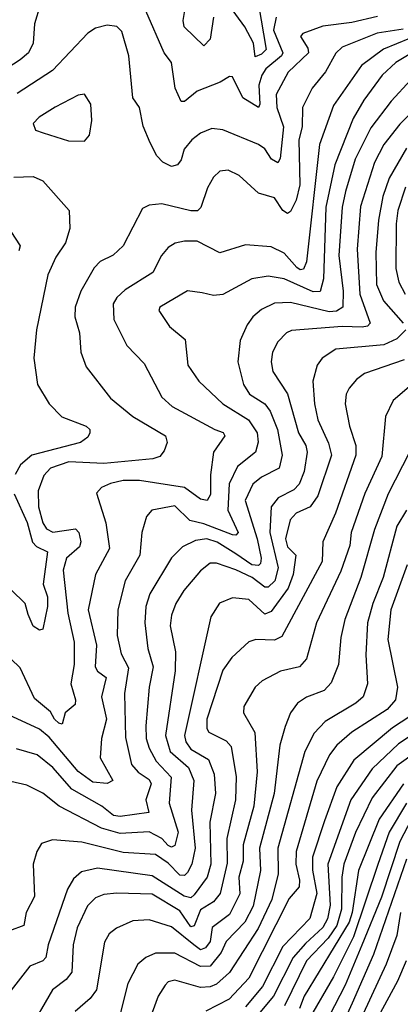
# Model space of a CAD drawing. Extents: x 1268547 to 1425625, y 515768 to 616754.
# Tile 49 of 256: x 1317983 to 1319166, y 546500 to 549558. Entities that reach past the tile are written whole.
import ezdxf

# ---------------------------------------------------------------- set-up
doc = ezdxf.new("R2010")
doc.units = 0

msp = doc.modelspace()

# ---------------------------------------------------------------- linework, layer by layer
at = {"layer": '0CON10XD'}
for points in [[(1318047.1, 549602.9), (1318029.4, 549545), (1318024.8, 549485), (1318010.3, 549455), (1317985, 549432.5), (1317900.5, 549379.5)], [(1318585.7, 549565), (1318575, 549497.1), (1318555, 549476.4), (1318494.8, 549535), (1318491.6, 549555), (1318499.4, 549605)], [(1318724.9, 549605), (1318748.9, 549465), (1318735, 549450.4), (1318715, 549442.1), (1318709.8, 549485), (1318683.2, 549535), (1318635, 549601.1)], [(1318780.6, 549565), (1318771.9, 549525), (1318800.9, 549455), (1318797.1, 549445), (1318747.9, 549405), (1318736.2, 549385), (1318725.9, 549354.1), (1318729.8, 549295), (1318725, 549284.7), (1318676.7, 549315), (1318645, 549380), (1318635, 549381.4), (1318606.6, 549363.4), (1318534.5, 549335.5), (1318495, 549303.8), (1318485, 549303.3), (1318466.2, 549345), (1318455.2, 549425.2), (1318431.8, 549455), (1318374.8, 549584.8)], [(1319095, 549567.2), (1319015, 549548.6), (1318925, 549537.4), (1318863.1, 549515), (1318856.4, 549505), (1318878.9, 549468.9), (1318881, 549455), (1318818.1, 549395), (1318780, 549325), (1318782.8, 549285), (1318802.6, 549225), (1318793, 549127), (1318785, 549112.9), (1318765.3, 549125), (1318745, 549156.6), (1318725, 549170), (1318615, 549215.3), (1318579.8, 549219.8)], [(1319175, 549528.1), (1319094, 549516), (1318985, 549472.3), (1318965.8, 549454.2), (1318933.9, 549396.1), (1318892.6, 549345), (1318862, 549285), (1318861.5, 549225), (1318850.4, 549185), (1318853.5, 549045), (1318842.7, 548997.3), (1318825, 548961.5), (1318815, 548955.4), (1318800.6, 548965), (1318775, 549004.5), (1318725, 549018.9), (1318665, 549073.9), (1318630.7, 549090.7), (1318605, 549087.1), (1318585, 549068.5), (1318566.4, 549035), (1318545.7, 548974.3), (1318536.2, 548963.8), (1318515, 548963.8), (1318425, 548986), (1318385, 548981.8), (1318365, 548971.4), (1318304.7, 548855.3), (1318273.1, 548826.9), (1318233, 548807), (1318215, 548787.5), (1318173.4, 548715), (1318155.3, 548665), (1318154.2, 548635), (1318168.7, 548585), (1318172.9, 548525), (1318189.9, 548479.9), (1318265, 548382.3), (1318334.6, 548325), (1318436.4, 548265), (1318441.8, 548245), (1318431.7, 548218.3), (1318418.4, 548201.6), (1318396.6, 548193.4), (1318245, 548179.7), (1318135.4, 548184.6), (1318079.3, 548165), (1318057.7, 548142.3), (1318040.4, 548095), (1318041.9, 548045), (1318055.4, 547995.4), (1318066.8, 547976.8), (1318086.5, 547966.5), (1318156.4, 547976.4), (1318167.2, 547965), (1318173.4, 547936.6), (1318169, 547921), (1318129, 547885), (1318117.8, 547847.8), (1318132.7, 547715), (1318152.9, 547625), (1318152.9, 547555), (1318141.8, 547495), (1318156.7, 547445), (1318155, 547430.8), (1318124.7, 547405.3), (1318115, 547370), (1318105, 547372.9), (1318090.8, 547385), (1318078.4, 547408.4), (1318029.5, 547449.5), (1317985, 547544.4), (1317955, 547572.7)], [(1318579.8, 549219.8), (1318545, 549205.4), (1318517.9, 549185), (1318494.8, 549155.2), (1318485, 549122.5), (1318473.4, 549106.6), (1318455, 549102), (1318427.5, 549115), (1318409.3, 549135), (1318388.4, 549175), (1318367, 549227), (1318355.4, 549285), (1318334.6, 549315), (1318322.7, 549445), (1318301, 549521), (1318285, 549536.6), (1318255, 549540.7), (1318219.1, 549530.9), (1318195, 549516.2), (1318085, 549399.6), (1317975, 549328.9)], [(1319235, 549516.2), (1319114.3, 549465.7), (1319045.1, 549414.9), (1318958.5, 549291.5), (1318915, 549170.5), (1318874.5, 548805.5), (1318865, 548782.8), (1318855, 548781), (1318845, 548787.8), (1318805, 548832.9), (1318765, 548851.9), (1318685, 548858.8), (1318605, 548834), (1318535, 548869.7), (1318495, 548870.3), (1318466.7, 548863.3), (1318445, 548850.4), (1318423.9, 548825), (1318397, 548773), (1318310.9, 548719.1), (1318284.8, 548695.2), (1318273.1, 548675), (1318276.2, 548626.2), (1318315.7, 548545.7), (1318369.9, 548489.9), (1318424.6, 548385), (1318456.8, 548356.8), (1318590, 548285), (1318615.2, 548275.2), (1318621.2, 548265), (1318585.5, 548214.5), (1318575.8, 548144.2), (1318576.5, 548083.5), (1318565.8, 548064.2), (1318545, 548068.2), (1318495, 548104.4), (1318355, 548127.1), (1318305, 548126.6), (1318265, 548117.2), (1318237.8, 548105), (1318222.2, 548087.8), (1318251.2, 547995), (1318261.9, 547915), (1318219.2, 547835), (1318196, 547725), (1318221.5, 547615), (1318218.1, 547548.1), (1318225, 547534.2), (1318251.6, 547515), (1318237.7, 547455), (1318252.7, 547385), (1318237.5, 547325), (1318233.4, 547265), (1318272.7, 547195), (1318254.8, 547185.2), (1318210.3, 547190.3), (1318165, 547222.6), (1318075, 547329.4), (1318045, 547354.4), (1317935, 547404.7)], [(1319235, 549474.6), (1319152.7, 549425), (1319109.4, 549385), (1319052.5, 549307.5), (1319019.5, 549250.5), (1318962.6, 549107.4), (1318934.9, 548975), (1318927.1, 548752.9), (1318916.9, 548713.1), (1318895, 548712.6), (1318805, 548753.1), (1318755, 548761.6), (1318705, 548753.2), (1318615, 548704.2), (1318585, 548701.3), (1318550.7, 548709.3), (1318505, 548715.5), (1318418.8, 548665), (1318416, 548655), (1318448.6, 548605), (1318497.8, 548565), (1318506.1, 548485), (1318540.4, 548435), (1318614.6, 548364.6), (1318694.2, 548315), (1318721.6, 548275), (1318724.4, 548245.6), (1318715.7, 548214.3), (1318659.9, 548170.1), (1318633.9, 548116.1), (1318630.3, 548035), (1318661.8, 547965), (1318655, 547956.4), (1318645, 547957.6), (1318555, 547992.3), (1318512.4, 548002.4), (1318465, 548048.4), (1318394.3, 548035), (1318377.3, 548015), (1318363.2, 547965), (1318356.2, 547895), (1318311.2, 547815), (1318287.6, 547725), (1318285.8, 547645), (1318298, 547588), (1318321.5, 547545), (1318308.5, 547465), (1318311.9, 547328.1), (1318331.1, 547245), (1318351.2, 547221.2), (1318385, 547198), (1318391.3, 547185), (1318375.6, 547135), (1318384.6, 547095.4), (1318295, 547082.7), (1318275, 547086), (1318238.2, 547115), (1318145, 547168.3), (1318086.5, 547235), (1318037.1, 547275), (1317973.4, 547293.4)], [(1319199, 549371), (1319137.5, 549305), (1319075, 549221.6), (1319026, 549124), (1318995.5, 549024.5), (1318985.7, 548975), (1318974.9, 548825), (1318988.7, 548715), (1318987.3, 548665), (1318967.7, 548652.3), (1318945, 548650.7), (1318825, 548679), (1318775, 548677.3), (1318735, 548657.6), (1318707.5, 548635), (1318689.8, 548610.2), (1318668.6, 548561.4), (1318660.8, 548495), (1318679.2, 548425), (1318697.5, 548395), (1318744.9, 548364.9), (1318761.8, 548341.8), (1318784.5, 548285), (1318799.4, 548205), (1318790, 548165), (1318735, 548137), (1318708.1, 548115), (1318683.5, 548065), (1318721.6, 547945), (1318733.3, 547885), (1318731.4, 547868.6), (1318725, 547862.2), (1318705, 547864.7), (1318655, 547898.4), (1318597.4, 547935), (1318565, 547945.1), (1318529.3, 547940.7), (1318489.4, 547920.6), (1318455, 547886.5), (1318387.3, 547775), (1318374.8, 547735), (1318372.2, 547685), (1318381.5, 547605), (1318398.1, 547548.1), (1318385.5, 547484.5), (1318374.8, 547365), (1318376.7, 547325), (1318385.2, 547295), (1318407.1, 547255), (1318453.5, 547205), (1318447.7, 547125), (1318475.8, 547035), (1318465, 546993.2), (1318455, 546987.7), (1318445, 546992.9), (1318425.3, 547015.3), (1318385, 547035.4), (1318295, 547030.6), (1318237.2, 547047.2), (1318105.4, 547115.4), (1318055.2, 547155.2), (1318005, 547180.3), (1317955, 547192.2)], [(1318185, 549180), (1318200.5, 549199.5), (1318206.9, 549245), (1318203.8, 549295), (1318185, 549326.7), (1318165, 549323.3), (1318093.5, 549286.5), (1318043.8, 549255), (1318025.4, 549235), (1318032.2, 549215), (1318055.9, 549205.9), (1318135, 549181.8), (1318185, 549180)], [(1319220.4, 549289.6), (1319165, 549232.7), (1319115, 549169.7), (1319086, 549114), (1319042.1, 548977.9), (1319031.9, 548845), (1319040.4, 548705), (1319072.7, 548615), (1319064.3, 548605.7), (1319047.7, 548602.3), (1318985, 548604.9), (1318828, 548592), (1318812.5, 548585), (1318785, 548557.1), (1318768.4, 548525), (1318764.7, 548494.7), (1318769.6, 548465), (1318815.5, 548395.5), (1318850.2, 548275), (1318872.1, 548235), (1318876.2, 548215), (1318867, 548155), (1318852.1, 548115), (1318835, 548097.9), (1318786.7, 548073.3), (1318764.4, 548045), (1318761, 547965), (1318786.1, 547855), (1318775.7, 547815), (1318755, 547795.6), (1318745, 547795.2), (1318705.2, 547825.2), (1318655, 547849.7), (1318595, 547870.4), (1318575, 547870.3), (1318545, 547846.6), (1318493.2, 547785), (1318468, 547745), (1318455, 547708.6), (1318451.2, 547675), (1318467.3, 547595), (1318466, 547536), (1318436, 547335), (1318450.3, 547285), (1318507.3, 547235), (1318524.1, 547195), (1318517.1, 547102.9), (1318528, 546985), (1318518, 546935), (1318505, 546909.1), (1318495, 546900.3), (1318481.3, 546901.3), (1318445, 546938.6), (1318405, 546964.8), (1318305, 546971.4), (1318176.7, 547003.3), (1318085, 547011.2), (1318050.9, 546999.1), (1318036, 546974), (1318025.4, 546935), (1318028.8, 546835), (1318002.7, 546785), (1317995.7, 546744.3), (1317951.8, 546728.2)], [(1319185, 549158.3), (1319131.3, 549065), (1319111.4, 549008.6), (1319098.2, 548935), (1319089.6, 548835), (1319091.9, 548735), (1319114.1, 548685), (1319175.2, 548615)], [(1317965, 549068.5), (1318025, 549070.5), (1318055, 549057.5), (1318137.1, 548965), (1318138.9, 548908.9), (1318125.5, 548865), (1318095, 548820), (1318070.8, 548765), (1318035.2, 548594.8), (1318026.7, 548506.7), (1318038.8, 548425), (1318074.6, 548365), (1318114.3, 548324.3), (1318190, 548295), (1318200.6, 548285), (1318201.4, 548275), (1318195, 548260.8), (1318172.5, 548245), (1318021.3, 548205), (1317985.7, 548175), (1317968.6, 548145)], [(1319182, 549038), (1319158.2, 548965), (1319153.6, 548923.6), (1319152.3, 548785), (1319162.1, 548742.1), (1319181.1, 548705)], [(1317955, 548900), (1317985, 548855.8), (1317980.1, 548839.9)], [(1319183.2, 548595), (1319155, 548566.9), (1319115, 548547.7), (1318965.8, 548534.2), (1318923.4, 548506.6), (1318907.6, 548485), (1318894.3, 548435), (1318899.3, 548365), (1318910, 548315), (1318942.9, 548242.9), (1318952.1, 548205), (1318909.5, 548079.5), (1318886, 548045), (1318842.3, 548025), (1318824, 548005), (1318809.2, 547945), (1318815, 547920.9), (1318841.6, 547895), (1318832.7, 547835), (1318817.7, 547792.3), (1318765, 547719.7), (1318745, 547711.7), (1318695, 547757.1), (1318645, 547761.8), (1318604.3, 547745.7), (1318577, 547703), (1318495.5, 547335), (1318499.7, 547315), (1318515, 547292.1), (1318570.1, 547260.1), (1318588, 547215), (1318592.1, 547155), (1318574.6, 547065.4), (1318576.9, 546935), (1318565.5, 546894.5), (1318525, 546840.2), (1318515, 546830.7), (1318494.7, 546835.3), (1318395, 546898.7), (1318225, 546922.5), (1318175, 546911.7), (1318150.3, 546889.7), (1318132.1, 546857.9), (1318071.1, 546685), (1318064.8, 546645), (1318054.8, 546635.2), (1318015, 546618.7), (1317956.1, 546543.9)], [(1319178.6, 548501.4), (1319055, 548459.4), (1319029.6, 548440.4), (1319007.1, 548412.9), (1318997.9, 548395), (1318994.7, 548365), (1319008.3, 548295), (1319027.7, 548235), (1319027.7, 548205), (1318964.3, 548025.7), (1318925, 547935.8), (1318923.3, 547875), (1318798.2, 547641.8), (1318775, 547631), (1318717, 547633), (1318695.7, 547625.7), (1318642.9, 547577.1), (1318615, 547537.7), (1318565.2, 547385), (1318565, 547356.7), (1318571.5, 547345), (1318625, 547317.7), (1318640.5, 547300.5), (1318656.3, 547206.3), (1318654.2, 547135), (1318627.2, 547015), (1318628.1, 546938.1), (1318606.2, 546843.8), (1318585, 546817.8), (1318545, 546792.9), (1318525, 546743.8), (1318515, 546741), (1318480.4, 546790.4), (1318395, 546842), (1318284.8, 546845.2), (1318245, 546840.8), (1318219.1, 546830.9), (1318194.3, 546805.7), (1318162.1, 546737.9), (1318149.2, 546685), (1318145, 546600), (1318127.1, 546577.1), (1318085, 546544.6), (1318009.2, 546415)], [(1319295, 548504.3), (1319144, 548375), (1319120, 548325), (1319108.8, 548201.2), (1319055.8, 548085.8), (1319013.4, 547965), (1319008.9, 547925), (1318981.2, 547845), (1318905.2, 547685), (1318875, 547573.3), (1318852.4, 547547.6), (1318794.2, 547535), (1318736.9, 547505), (1318714.5, 547485), (1318680, 547425), (1318679.1, 547405), (1318714, 547344), (1318721.7, 547221.7), (1318710.7, 547115), (1318677.9, 546995), (1318677.4, 546945), (1318664.6, 546895), (1318667, 546843), (1318635, 546779.3), (1318581.4, 546738.6), (1318574.7, 546695.3), (1318560.3, 546675), (1318545, 546669.6), (1318524.6, 546684.6), (1318455, 546740.7), (1318385, 546762.7), (1318335, 546759.4), (1318283.6, 546736.4), (1318261.4, 546718.6), (1318247, 546693), (1318221.7, 546545), (1318201.9, 546518.1), (1318155, 546477.9)], [(1319194.4, 548215), (1319128.1, 548085), (1319085.9, 547974.1), (1319043.5, 547825), (1318993.6, 547695), (1318981, 547639), (1318973.8, 547555), (1318951.3, 547498.7), (1318929.1, 547475), (1318875, 547453.6), (1318847.1, 547435), (1318824.7, 547405), (1318807.8, 547362.2), (1318792, 547305), (1318774, 547155), (1318728.6, 546985), (1318731.3, 546915), (1318708.8, 546805), (1318682.7, 546755), (1318624.9, 546695.1), (1318609.2, 546660.8), (1318575, 546618.2), (1318545, 546617.5), (1318465, 546658.7), (1318405, 546658.6), (1318375, 546645.3), (1318350, 546625), (1318319.5, 546565), (1318295.9, 546475)], [(1317965.6, 548085), (1318006.7, 547996.7), (1318022.7, 547935), (1318035, 547921.7), (1318069.2, 547905), (1318055.7, 547805), (1318069, 547765), (1318069.4, 547735), (1318055.4, 547664.6), (1318045, 547662.2), (1318024.7, 547674.7), (1318009.5, 547710.5), (1318000, 547745), (1317956.7, 547786.7)], [(1319185.6, 548034.4), (1319155.8, 547985), (1319112.8, 547825), (1319080.6, 547745), (1319064.5, 547685), (1319059.2, 547585), (1319064.7, 547495), (1319050.3, 547455), (1319027.5, 547435), (1318932.1, 547377.9), (1318898.5, 547341.5), (1318869, 547285), (1318785.5, 546985), (1318787, 546905), (1318767.1, 546825), (1318724.6, 546735.4), (1318635, 546599.2), (1318595, 546563), (1318575, 546554.2), (1318545, 546552.3), (1318465, 546575.2), (1318445, 546569.3), (1318435, 546559.1), (1318413.3, 546525), (1318395.2, 546475)], [(1319187.6, 547865), (1319137, 547725), (1319127.2, 547632.8), (1319157.4, 547485), (1319151.7, 547445), (1319125.8, 547415), (1319015.1, 547344.9), (1318969.2, 547305), (1318946.1, 547275), (1318907.2, 547192.8), (1318842, 546975), (1318841, 546935), (1318852.7, 546885), (1318851.6, 546865), (1318821.2, 546828.8), (1318695, 546581.1), (1318633.7, 546516.3), (1318561.6, 546478.4)], [(1319196.2, 547393.8), (1319141.5, 547358.5), (1319021.8, 547258.2), (1318969.3, 547175), (1318930.3, 547069.7), (1318893.1, 546956.9), (1318893.4, 546916.6), (1318906.4, 546843.6), (1318885, 546766.4), (1318800.5, 546679.5), (1318737.6, 546555), (1318685, 546492.2)], [(1319239, 547361), (1319161, 547309), (1319079, 547231), (1319012.2, 547135), (1318941, 546935), (1318947.8, 546807.8), (1318940, 546765), (1318925, 546738.6), (1318871.4, 546688.6), (1318832.8, 546645), (1318772.2, 546525), (1318687.8, 546425)], [(1319287.1, 547335), (1319155, 547240.7), (1319078.5, 547141.5), (1319026.8, 547033.2), (1318991, 546935), (1318984.7, 546895), (1318983.6, 546795), (1318968.4, 546745), (1318942.4, 546705), (1318874.8, 546635.2), (1318806.4, 546495)], [(1319175.8, 547184.2), (1319100.3, 547075), (1319036.7, 546915), (1319017, 546785), (1319007.4, 546755), (1318867.4, 546525), (1318852.7, 546487.3)], [(1319185.8, 547124.2), (1319131.7, 547035), (1319096.3, 546933.7), (1319020.8, 546709.2), (1318958.2, 546585), (1318882.4, 546455)], [(1319200.8, 547075), (1319164.3, 547005.7), (1319107.7, 546832.3), (1319046.4, 546683.6), (1318995, 546559.5), (1318893.8, 546365)], [(1319185, 546951), (1319083.3, 546655), (1319016.1, 546503.9), (1318843.4, 546125)], [(1319166.4, 546785), (1319155, 546713.8), (1319121.9, 546625), (1319025, 546414.3)], [(1319184.9, 546635.1), (1319157.7, 546572.3), (1319030.6, 546339.4)]]:
    msp.add_lwpolyline(points, dxfattribs=at)

doc.saveas('drawing.dxf')
